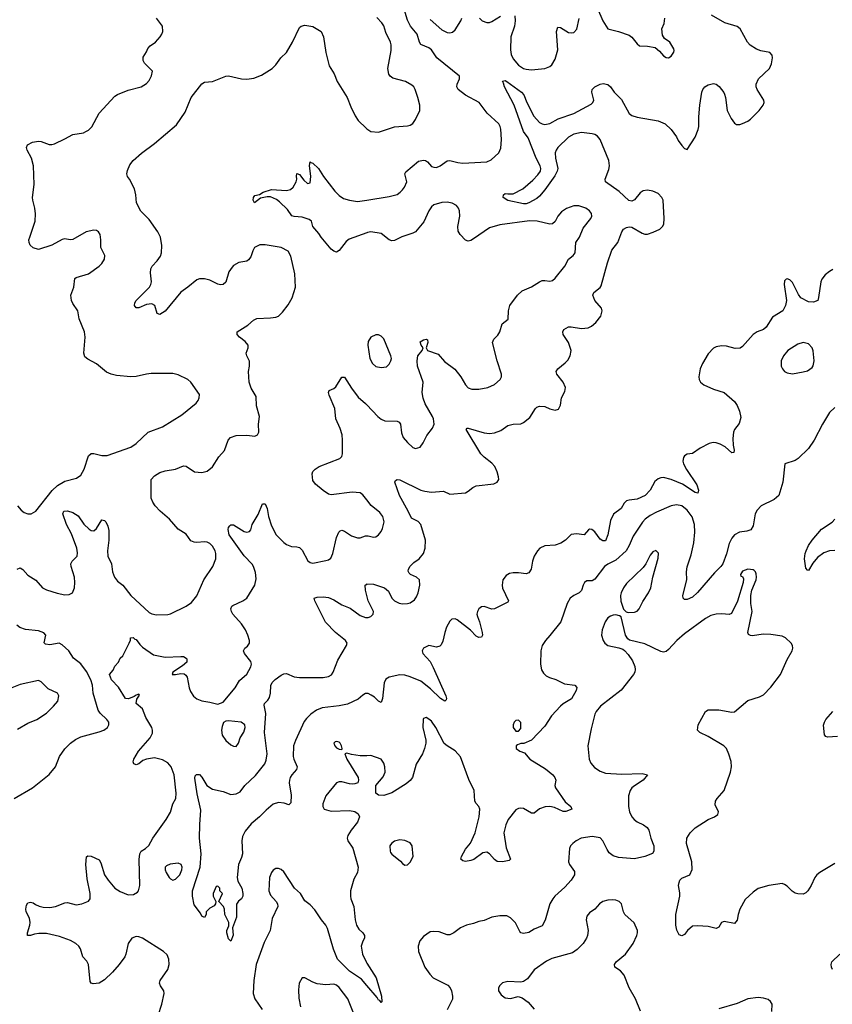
# Model space of a CAD drawing. Header units: inches. Extents: x 1449094 to 1618372, y 389908 to 534307.
# Tile 167 of 256: x 1517367 to 1523532, y 420949 to 428420. Entities that reach past the tile are written whole.
import ezdxf

# ---------------------------------------------------------------- set-up
doc = ezdxf.new("R2010")
doc.units = ezdxf.units.IN
doc.header["$MEASUREMENT"] = 0
doc.layers.add('B5412', color=7, linetype='Continuous')
doc.layers.add('B5422', color=7, linetype='Continuous')

msp = doc.modelspace()

# ---------------------------------------------------------------- linework, layer by layer
at = {"layer": 'B5412', "color": 5}
for points, elevation in [([(1517348.4, 424251.6), (1517370, 424259.3), (1517390, 424247), (1517430, 424204.9), (1517490, 424166), (1517539.5, 424110), (1517570, 424093.6), (1517651.8, 424068.2), (1517710, 424056.5), (1517741.7, 424058.3), (1517766.6, 424070), (1517783.1, 424110), (1517786.2, 424150), (1517782.7, 424190), (1517757.6, 424270), (1517756, 424290), (1517764, 424310), (1517802, 424350), (1517806.1, 424373.9), (1517800.7, 424410), (1517759.7, 424519.7), (1517722.3, 424590), (1517695.6, 424670), (1517701.2, 424690), (1517730, 424693.4), (1517770, 424679.5), (1517810, 424654), (1517852.7, 424592.8), (1517892.9, 424552.9), (1517910, 424543.1), (1517930, 424542), (1517950, 424559.5), (1517990, 424624), (1518010, 424620.5), (1518020.5, 424610), (1518036.7, 424576.7), (1518042.7, 424542.8), (1518042.8, 424470), (1518033.4, 424390), (1518036.5, 424350), (1518062.6, 424290), (1518072, 424230), (1518085.3, 424190), (1518110, 424159.3), (1518150.4, 424130), (1518210, 424050.4), (1518350, 423920.5), (1518370.3, 423910.3), (1518404.9, 423904.9), (1518490, 423907.4), (1518510, 423911.8), (1518630, 423970.3), (1518670, 423997.4), (1518710, 424048.5), (1518765, 424170), (1518833.3, 424270), (1518854, 424330), (1518855.1, 424370), (1518850.8, 424390), (1518830, 424425.1), (1518810, 424444.4), (1518790, 424455.6), (1518770, 424458.2), (1518710, 424452.6), (1518690, 424454.7), (1518664.8, 424464.7), (1518630, 424516), (1518570, 424554.5), (1518503.5, 424630), (1518431.8, 424690), (1518395.1, 424730), (1518377.6, 424757.6), (1518364.5, 424790), (1518365.1, 424930), (1518390, 424958.4), (1518430, 424983.7), (1518470, 424997), (1518550, 425008.8), (1518610, 425034.4), (1518630, 425032.7), (1518692, 424990), (1518750, 424983.8), (1518790, 424993.4), (1518830, 425026.8), (1518878, 425102), (1518922, 425150), (1518949.7, 425230.3), (1518966, 425250), (1519010, 425264.4), (1519090, 425268.2), (1519150, 425260.5), (1519172.3, 425270), (1519182, 425290), (1519179.3, 425350), (1519185.2, 425410), (1519162.7, 425490), (1519160.9, 425560.9), (1519122.8, 425622.8), (1519107.8, 425670), (1519102.9, 425750), (1519109.5, 425790), (1519109.3, 425829.3), (1519089.2, 425870), (1519086, 425890), (1519101.2, 425930), (1519099.3, 425950), (1519078, 425978), (1519035.3, 426010), (1519018, 426030), (1519018, 426050), (1519098.6, 426101.4), (1519140.2, 426139.8), (1519166.6, 426153.4), (1519270, 426157.1), (1519310, 426163), (1519330, 426170.6), (1519360.8, 426199.2), (1519404.9, 426255.1), (1519434.3, 426310), (1519458.9, 426390), (1519454, 426490), (1519424.9, 426624.9), (1519404.2, 426664.2), (1519350.9, 426690.9), (1519230, 426711.5), (1519190, 426711.6), (1519149, 426691), (1519134.9, 426665.1), (1519120.5, 426619.5), (1519103.6, 426596.4), (1519090, 426587.3), (1519030, 426576.2), (1518990, 426554.5), (1518977.7, 426542.3), (1518954.4, 426505.6), (1518930, 426429), (1518910.4, 426409.6), (1518890, 426407.8), (1518870, 426413.3), (1518810, 426442), (1518770, 426454.3), (1518730, 426453), (1518710, 426444.7), (1518643.8, 426390), (1518590, 426352.6), (1518470, 426207.3), (1518430, 426182.7), (1518409.4, 426189.4), (1518391.9, 426251.9), (1518370, 426263.7), (1518330, 426258.7), (1518270, 426233.2), (1518250, 426234), (1518237.2, 426250), (1518239.3, 426270), (1518249.4, 426290), (1518352, 426390), (1518362, 426410), (1518367, 426430), (1518358.9, 426498.9), (1518362, 426530), (1518372.7, 426550), (1518409.7, 426590.3), (1518434.3, 426625.7), (1518442.9, 426650), (1518445.4, 426705.4), (1518434.5, 426770), (1518414.5, 426810), (1518350, 426903.7), (1518287.2, 426967.2), (1518252.3, 427030), (1518247.8, 427090), (1518236.9, 427136.9), (1518201.2, 427210), (1518185.2, 427230), (1518179.5, 427250), (1518184.2, 427275.8), (1518202, 427318), (1518228.1, 427351.9), (1518290, 427406.8), (1518390, 427481), (1518557.2, 427622.8), (1518621.7, 427718.3), (1518668.2, 427830), (1518750, 427933.1), (1518770, 427946.4), (1518829.5, 427950.5), (1518930, 427990.5), (1518950, 427992.7), (1519050, 427970.6), (1519090, 427967.7), (1519143.2, 427976.8), (1519200.2, 427999.8), (1519282, 428050), (1519310, 428076), (1519349.3, 428130), (1519390, 428170.8), (1519437, 428250), (1519490, 428361), (1519502, 428370), (1519530, 428378), (1519590, 428367.7), (1519653, 428330), (1519672.7, 428290), (1519690.5, 428169.5), (1519715.5, 428070), (1519752.4, 428010), (1519774.9, 427950), (1519850.2, 427830.2), (1519878.2, 427758.2), (1519911.8, 427690), (1519935.3, 427655.3), (1519995.2, 427595.3), (1520000, 427592.2)], 660), ([(1517350, 424731), (1517378, 424698), (1517401.4, 424681.4), (1517430, 424670.4), (1517455.3, 424670), (1517490, 424690.5), (1517613.3, 424846.7), (1517655.1, 424884.9), (1517710, 424918.9), (1517798.2, 424941.8), (1517830, 424964.4), (1517855.6, 425010), (1517889.8, 425110.2), (1517910, 425128), (1517930, 425128.2), (1517990, 425112.7), (1518030, 425112.4), (1518210, 425177), (1518250, 425204.9), (1518340.7, 425290), (1518449.8, 425330.2), (1518598.2, 425421.8), (1518706.6, 425510), (1518722, 425530), (1518729.4, 425550), (1518730, 425575.3), (1518664.5, 425670), (1518642.7, 425690), (1518570, 425724.7), (1518530, 425735.1), (1518365.5, 425734.5), (1518330, 425731.1), (1518250, 425712), (1518210, 425708.8), (1518101.1, 425721.1), (1518062, 425730), (1518025.8, 425745.8), (1517950, 425809.3), (1517883.5, 425843.5), (1517861.7, 425861.7), (1517853.6, 425890), (1517863.6, 426010), (1517857.6, 426050), (1517818.7, 426150), (1517808.4, 426210), (1517770, 426266.3), (1517759.8, 426290), (1517755.8, 426330), (1517777.4, 426390), (1517785.4, 426454.6), (1517796.2, 426463.8), (1517890, 426490.4), (1517969.2, 426550), (1517989.5, 426570.5), (1518010, 426602), (1518012.7, 426630), (1517983.7, 426690), (1517983.7, 426750), (1517978, 426790), (1517964, 426810), (1517950, 426819.3), (1517930, 426822.7), (1517872, 426810), (1517770, 426752.3), (1517749.3, 426749.3), (1517710, 426758), (1517690, 426752), (1517610, 426709.6), (1517510, 426676), (1517468.5, 426688.5), (1517447.5, 426707.5), (1517438.7, 426730), (1517437.6, 426750), (1517442.9, 426770), (1517483.5, 426890), (1517486.9, 426946.9), (1517483, 426990), (1517465.7, 427050), (1517464.4, 427070), (1517476.8, 427170), (1517472.4, 427310), (1517455.8, 427370), (1517423.6, 427430), (1517419.5, 427450), (1517426, 427470), (1517464, 427490), (1517510, 427496.9), (1517530, 427494.6), (1517590, 427473.7), (1517610, 427472.4), (1517630, 427477.6), (1517710, 427515.3), (1517770, 427548.7), (1517850, 427561.7), (1517870, 427570.3), (1517890, 427582), (1517914.3, 427605.7), (1517970, 427710.3), (1518090, 427839.5), (1518110, 427852.4), (1518190, 427885.7), (1518288.7, 427910), (1518330, 427934.8), (1518350, 427958), (1518366.3, 427993.7), (1518375.8, 428030), (1518315, 428090), (1518305, 428110), (1518303.9, 428136.1), (1518330, 428176), (1518340.1, 428199.9), (1518357.6, 428222.4), (1518397, 428250), (1518432.7, 428290), (1518446.6, 428310), (1518452.3, 428330), (1518449.4, 428370), (1518406, 428430)], 680), ([(1520000, 426803.1), (1519865.4, 426754.6), (1519844.3, 426735.7), (1519790, 426668.7), (1519770, 426655.3), (1519750, 426662), (1519730, 426679), (1519654, 426770), (1519636.6, 426796.6), (1519590, 426849.3), (1519579.5, 426890), (1519563.9, 426903.9), (1519510, 426921.4), (1519450, 426925.4), (1519431.2, 426931.2), (1519398.3, 426978.3), (1519338.2, 427038.2), (1519315.3, 427055.3), (1519270, 427074.5), (1519244.9, 427075.1), (1519193.8, 427066.2), (1519149.5, 427029.5), (1519138, 427050), (1519139.5, 427070), (1519150, 427086.8), (1519186, 427094), (1519215.3, 427110), (1519278, 427130), (1519390, 427123.2), (1519421.2, 427130), (1519442.9, 427150), (1519463.7, 427190), (1519469.4, 427210), (1519466.6, 427233.4), (1519470, 427252), (1519490, 427244.7), (1519522.8, 427202.8), (1519550, 427177.3), (1519570, 427181), (1519576.9, 427230), (1519566.3, 427313.7), (1519570, 427342), (1519575.3, 427335.3), (1519590, 427330.8), (1519634, 427290), (1519670.6, 427230), (1519759, 427119), (1519790, 427086), (1519823.6, 427063.6), (1519869.2, 427049.2), (1519930, 427039.1), (1520000, 427050.1)], 640), ([(1520000, 424777.6), (1519970, 424815.1), (1519950, 424829.6), (1519890, 424835.4), (1519730, 424814), (1519710, 424820.7), (1519670, 424847.3), (1519610, 424896), (1519590, 424922), (1519585.4, 424974.6), (1519589.7, 424990.4), (1519609.2, 425010), (1519639, 425030), (1519795.3, 425090), (1519810, 425104.7), (1519815.1, 425124.9), (1519816.9, 425230), (1519812.4, 425270), (1519797.6, 425317.6), (1519766.3, 425390), (1519758.3, 425470), (1519714.7, 425570), (1519709.6, 425590.4), (1519714.5, 425605.5), (1519750, 425621.3), (1519766.3, 425633.7), (1519810, 425707.3), (1519830, 425707.3), (1519883.7, 425623.7), (1519935.8, 425555.8), (1519990, 425506.7), (1520000, 425496.4)], 640), ([(1518417.1, 420862.9), (1518444.5, 420950), (1518463.1, 421030), (1518459.7, 421050), (1518434.7, 421090), (1518427.6, 421110), (1518433, 421130), (1518490, 421214), (1518499.8, 421250), (1518499.1, 421290), (1518485.3, 421325.3), (1518458.4, 421350), (1518299.5, 421450), (1518270, 421461.1), (1518250, 421462), (1518217.3, 421450), (1518190.7, 421410), (1518173, 421330), (1518163.8, 421310), (1518121.6, 421250), (1518070, 421191.8), (1518010, 421135.1), (1517970, 421109.3), (1517925.2, 421105.2), (1517910, 421108.7), (1517902.7, 421122.7), (1517889, 421250), (1517875.5, 421275.5), (1517845.2, 421310), (1517829.6, 421370), (1517816.2, 421390), (1517791.8, 421410), (1517752.7, 421432.7), (1517670, 421463), (1517570, 421485), (1517513, 421487), (1517479.1, 421480.9), (1517449.6, 421469.6), (1517425.2, 421470), (1517425.1, 421490), (1517445.1, 421550), (1517446.6, 421570), (1517441.1, 421601.1), (1517417, 421650), (1517412.7, 421670), (1517418, 421702), (1517430, 421718), (1517450, 421724.7), (1517470, 421718.8), (1517486.2, 421706.2), (1517514, 421694), (1517545.8, 421685.8), (1517596.3, 421683.7), (1517639, 421690), (1517710, 421719.1), (1517730, 421720.7), (1517796.6, 421703.4), (1517838, 421710), (1517890, 421731.3), (1517901.2, 421750), (1517902, 421790), (1517880.1, 421900.1), (1517869.7, 422010.3), (1517872.9, 422067.1), (1517884.8, 422075.2), (1517910, 422073), (1517970, 422046), (1517983.4, 422023.4), (1518010.3, 421930), (1518037, 421890), (1518090, 421830.4), (1518130, 421804.4), (1518190, 421780.5), (1518230, 421780.7), (1518260.1, 421799.9), (1518269.5, 421810.5), (1518279.3, 421850), (1518272.7, 422047.3), (1518277.2, 422090), (1518289.5, 422110.5), (1518322, 422130), (1518346.8, 422153.2), (1518377, 422210), (1518478.4, 422350), (1518512.3, 422407.8), (1518529.7, 422470), (1518551.1, 422510), (1518554.8, 422550), (1518538.9, 422690), (1518516.5, 422750), (1518490, 422781.5), (1518450, 422804.8), (1518390, 422817.7), (1518330, 422809.8), (1518301.8, 422798.2), (1518270, 422773.2), (1518250, 422767), (1518234, 422774), (1518229, 422789), (1518233.2, 422810), (1518267.3, 422870), (1518358, 422970), (1518374.5, 423005.5), (1518375.6, 423030), (1518369.7, 423050), (1518325, 423125), (1518299.3, 423190), (1518249.8, 423230), (1518255.9, 423264.1), (1518275.1, 423295.1), (1518270, 423301.2), (1518250, 423295.1), (1518236.1, 423283.9), (1518193.2, 423266.8), (1518170, 423269.1), (1518115.8, 423355.8), (1518064.5, 423410), (1518049.1, 423450.9), (1518076.4, 423483.6), (1518090, 423514), (1518116.4, 423543.6), (1518130, 423574), (1518150, 423594), (1518198, 423690), (1518207.3, 423712.7), (1518208, 423730), (1518229, 423731), (1518239.8, 423719.8), (1518250, 423716.3), (1518278, 423678), (1518298.5, 423658.6), (1518381, 423601), (1518470, 423583.2), (1518590, 423589), (1518610, 423586.5), (1518630, 423575), (1518635.6, 423570), (1518634.8, 423545.2), (1518603, 423517), (1518529, 423470), (1518524, 423450), (1518548, 423450), (1518590, 423459.6), (1518615.6, 423455.6), (1518626.6, 423446.6), (1518637.3, 423430), (1518652.2, 423350), (1518662.2, 423322.2), (1518685.9, 423285.9), (1518710, 423266.4), (1518750, 423250.4), (1518810, 423242.4), (1518870, 423224.9), (1518910, 423241.6), (1519000.7, 423350), (1519034.9, 423405.1), (1519090, 423454.9), (1519121.6, 423510), (1519125.1, 423530), (1519119.5, 423550), (1519073.2, 423610), (1519064, 423630), (1519074, 423650), (1519095.1, 423664.9), (1519109.4, 423690), (1519109.6, 423710.4), (1519098.7, 423750), (1519080.3, 423790), (1519050, 423836.3), (1518983.7, 423910), (1518972.7, 423930), (1518969.2, 423950), (1518977.2, 423970), (1518984.2, 423975.8), (1519059, 424010), (1519090, 424030.8), (1519151.6, 424130), (1519161.7, 424178.3), (1519154.7, 424225.3), (1519140.4, 424270), (1519130, 424287.6), (1519070, 424352.4), (1518955.1, 424510), (1518949.7, 424550.3), (1518952.3, 424567.7), (1518960.7, 424579.3), (1518970, 424586.8), (1518990, 424586), (1519070, 424537.4), (1519090, 424532.2), (1519110, 424536.3), (1519119.6, 424550), (1519129.8, 424590.2), (1519175.7, 424664.3), (1519210, 424746), (1519230, 424746), (1519243.8, 424710), (1519255.2, 424650), (1519278, 424578), (1519313.4, 424510), (1519370, 424452.2), (1519390, 424438), (1519430, 424423.1), (1519470, 424421.1), (1519490, 424415.3), (1519510, 424393.4), (1519553.6, 424313.6), (1519570, 424300.1), (1519590, 424295.4), (1519690, 424315.1), (1519710, 424321.6), (1519726.4, 424333.6), (1519742.5, 424370), (1519771.1, 424490), (1519787.7, 424532.3), (1519798.3, 424541.7), (1519810, 424546.4), (1519830, 424539.5), (1519883.8, 424503.8), (1519930, 424488.9), (1519950, 424488.8), (1519990, 424502.4), (1520000, 424503.1)], 640), ([(1520000, 424051.6), (1519989.6, 424090.4), (1519987, 424130), (1520000, 424137.4)], 620), ([(1520000, 423306), (1519990, 423306), (1519970, 423295.1), (1519935.4, 423264.6), (1519853.4, 423226.6), (1519790, 423213.4), (1519661.8, 423198.2), (1519619.7, 423180.3), (1519576.5, 423150), (1519542, 423118), (1519525.1, 423094.9), (1519458.6, 422950), (1519445.2, 422910), (1519441.1, 422830), (1519445.7, 422810), (1519472.6, 422750), (1519467.4, 422730), (1519431.1, 422688.9), (1519418.9, 422670), (1519412.9, 422650), (1519411.8, 422628.2), (1519425.5, 422534.5), (1519423, 422477), (1519410, 422462.7), (1519374, 422474), (1519330, 422480.4), (1519290, 422468.3), (1519237.1, 422422.9), (1519187.2, 422370), (1519122.8, 422317.2), (1519078.2, 422261.8), (1519057.6, 422222.4), (1519052.4, 422190), (1519057.1, 422090), (1519050, 422062), (1519027.3, 422010), (1519017.6, 421910), (1519023.1, 421883.1), (1519051.7, 421830), (1519060.5, 421790), (1519059.1, 421770), (1519050.6, 421750), (1519027.7, 421732.3), (1519012.5, 421707.5), (1519011.2, 421608.8), (1518981, 421530), (1518986.4, 421473.6), (1518970, 421428), (1518950, 421446), (1518937.2, 421490), (1518937.2, 421510), (1518954.6, 421545.4), (1518952.7, 421570), (1518924, 421630), (1518922, 421670), (1518914, 421690), (1518878, 421730), (1518906, 421790), (1518886, 421810), (1518886, 421830), (1518870, 421846), (1518858, 421842), (1518834, 421790), (1518834, 421770), (1518854, 421730), (1518852, 421710), (1518843.6, 421696.4), (1518810, 421678), (1518782, 421650), (1518782, 421630), (1518770, 421608), (1518750, 421618), (1518739.3, 421639.3), (1518690, 421704), (1518677.4, 421770), (1518677.7, 421810), (1518736.1, 421990), (1518744.5, 422090), (1518731.2, 422210), (1518732.9, 422312.9), (1518741.6, 422421.6), (1518713.5, 422546.5), (1518694.6, 422665.4), (1518698, 422682), (1518708.4, 422691.6), (1518730, 422692), (1518750, 422671.3), (1518786.8, 422610), (1518830, 422580.7), (1518910, 422562.4), (1518970, 422540.8), (1519010, 422545.2), (1519038.4, 422561.6), (1519074.7, 422610), (1519155.6, 422684.4), (1519225.7, 422774.3), (1519238, 422802), (1519243.6, 422850), (1519225.3, 423010), (1519234.4, 423154.4), (1519221.6, 423218.4), (1519223.9, 423230), (1519250, 423255.4), (1519263.1, 423276.9), (1519269.9, 423310), (1519272, 423368), (1519281.7, 423390), (1519305.9, 423414.1), (1519350, 423446.8), (1519370, 423456), (1519390, 423457.5), (1519450, 423432.7), (1519490, 423427.8), (1519670, 423428.6), (1519710, 423436.5), (1519731.4, 423448.6), (1519745.8, 423470), (1519780.1, 423559.9), (1519846.2, 423670), (1519850.7, 423690), (1519839.8, 423710), (1519763.1, 423770), (1519688.1, 423848.1), (1519605.6, 424010), (1519602, 424030), (1519622.9, 424037.1), (1519670, 424040.3), (1519710, 424036.5), (1519750, 424017.8), (1519810, 423980.8), (1519873.6, 423953.6), (1519950, 423897.8), (1519990, 423882.8), (1520000, 423882.8)], 620), ([(1517324, 422510), (1517464, 422590), (1517590, 422693.4), (1517638, 422750), (1517669.4, 422830), (1517710, 422886.8), (1517752.7, 422930), (1517790, 422959.1), (1517830, 422979.1), (1517970, 423015.8), (1518005.2, 423030), (1518032.3, 423050), (1518044.5, 423070), (1518043.7, 423090), (1518029.3, 423110), (1517978.3, 423158.3), (1517961.8, 423181.8), (1517924.5, 423310), (1517918.2, 423370), (1517906.9, 423410), (1517873.1, 423473.1), (1517830, 423532.8), (1517774.7, 423574.7), (1517739.4, 423630), (1517690, 423676.2), (1517667.7, 423687.7), (1517596.8, 423676.8), (1517562.4, 423682.4), (1517551.5, 423691.5), (1517566, 423750), (1517550, 423768.3), (1517510, 423782.4), (1517410, 423792.7), (1517367.2, 423807.2), (1517344.6, 423824.6)], 660), ([(1517350, 423035.3), (1517430, 423081.6), (1517497.2, 423110), (1517570, 423158), (1517622.9, 423210), (1517656.2, 423250), (1517665.1, 423290), (1517652.7, 423310), (1517583.1, 423343.1), (1517530, 423396), (1517510, 423406.6), (1517370, 423374.3), (1517270, 423335.6)], 680), ([(1520000, 422835), (1519950, 422834), (1519883.7, 422843.7), (1519850, 422854), (1519834, 422850), (1519847.7, 422810), (1519936, 422670), (1519938, 422650), (1519931.3, 422630), (1519910, 422621.2), (1519890, 422619.5), (1519870, 422620.7), (1519810, 422636.9), (1519790, 422636.3), (1519770, 422629.4), (1519689.1, 422530.9), (1519666, 422470), (1519665.5, 422450), (1519676, 422430), (1519730, 422414.9), (1519870, 422419.3), (1519910, 422410.6), (1519934, 422394), (1519944.9, 422370), (1519930.5, 422330), (1519882, 422270), (1519857.3, 422230), (1519850.7, 422210), (1519856.3, 422190), (1519894.2, 422134.2), (1519934.9, 421990), (1519930.3, 421949.7), (1519902, 421898), (1519877.1, 421810), (1519875.8, 421770), (1519878.7, 421750), (1519901.1, 421690), (1519912, 421590), (1519921.7, 421550), (1519939.9, 421519.9), (1519970.6, 421490), (1519984, 421470), (1519984, 421450), (1519970, 421429), (1519958.4, 421390), (1519967, 421330), (1519994.6, 421270), (1520000, 421261.4)], 640), ([(1520000, 421092.1), (1519959.4, 421139.4), (1519870, 421199.8), (1519778, 421290), (1519746.8, 421366.8), (1519702.9, 421522.9), (1519690.6, 421550), (1519656.8, 421590), (1519605.4, 421665.4), (1519570, 421703), (1519530, 421733.3), (1519498, 421790), (1519450.9, 421830.9), (1519370, 421955.1), (1519350, 421972), (1519330, 421978), (1519310, 421978), (1519290, 421966), (1519276.3, 421950), (1519261.3, 421910), (1519257.6, 421810), (1519270, 421777.3), (1519313.4, 421730), (1519323, 421710), (1519325.5, 421690), (1519281.4, 421598.6), (1519266.7, 421510), (1519222.9, 421417.1), (1519162, 421250), (1519142.3, 421130), (1519137.7, 421030), (1519151.6, 420990), (1519205.3, 420910)], 640), ([(1519897.6, 420890), (1519857.4, 420990), (1519790, 421075.6), (1519770, 421092.8), (1519750, 421101.1), (1519690, 421097.7), (1519624.6, 421104.6), (1519590, 421115.6), (1519530, 421149), (1519510, 421148.7), (1519487.3, 421110), (1519481.6, 421058.4), (1519485.9, 420994.2), (1519498.5, 420930)], 660)]:
    msp.add_lwpolyline(points, dxfattribs=dict(at, elevation=elevation))
at = {"layer": 'B5412', "color": 5, "elevation": 640}
for points in [[(1518950, 423100.5), (1518930, 423097), (1518914.2, 423085.8), (1518903.1, 423056.9), (1518898.9, 423030), (1518904.2, 422990), (1518930, 422950.5), (1518970, 422916.3), (1518990, 422907.3), (1519010, 422906), (1519026, 422930), (1519038.4, 422970), (1519066.2, 423013.8), (1519078, 423050), (1519076, 423070), (1519048, 423090)], [(1519770, 422944), (1519759.6, 422940.4), (1519751.3, 422930), (1519758.8, 422910), (1519770, 422896), (1519790, 422884), (1519810, 422882), (1519814, 422890), (1519809, 422910), (1519797.2, 422930), (1519790, 422937.2)], [(1518570, 422019.6), (1518507.9, 422012.1), (1518480.5, 421999.5), (1518470.8, 421989.2), (1518470.7, 421970), (1518478, 421950), (1518501.6, 421910), (1518510, 421900.5), (1518530, 421890.4), (1518550, 421897.6), (1518581.7, 421930), (1518598, 421970), (1518598.9, 421990), (1518591.8, 422010)]]:
    msp.add_lwpolyline(points, close=True, dxfattribs=at)
at = {"layer": 'B5422', "color": 5}
for points, elevation in [([(1520000, 427050.1), (1520170, 427076.8), (1520230, 427092.9), (1520254, 427110), (1520270, 427128.7), (1520286.9, 427150), (1520303, 427190), (1520289.7, 427250), (1520295.8, 427264.2), (1520393.5, 427346.5), (1520430, 427354.9), (1520446, 427350), (1520460.2, 427340.3), (1520490, 427306.7), (1520510, 427299.5), (1520530, 427298.7), (1520558, 427310), (1520610, 427347.4), (1520630, 427351.7), (1520690, 427335), (1520729.8, 427330.2), (1520910, 427342.3), (1520942.7, 427357.3), (1521002.9, 427410), (1521016.2, 427443.8), (1521022.6, 427510), (1521016.3, 427590), (1521012.8, 427610), (1521002, 427630), (1520913.7, 427710), (1520851.8, 427791.8), (1520750, 427846.9), (1520693.6, 427890), (1520683, 427910), (1520686.6, 427930), (1520704.2, 427970), (1520702.9, 427990), (1520531.1, 428130), (1520490, 428191.1), (1520470, 428206.9), (1520410, 428232), (1520399.7, 428250), (1520381.7, 428310), (1520331.2, 428370), (1520310, 428417.2), (1520269.7, 428550.3)], 640), ([(1520000, 424137.4), (1520001.7, 424138.3), (1520050, 424136), (1520134.8, 424110), (1520163.7, 424083.7), (1520190.4, 424030), (1520210.6, 424010), (1520247, 423993), (1520271.4, 423988.6), (1520310, 423990.4), (1520330, 423995.5), (1520361.5, 424018.6), (1520378.4, 424041.6), (1520390.9, 424070), (1520401.7, 424130), (1520399.6, 424170), (1520378, 424190), (1520331, 424211), (1520320.4, 424220.4), (1520314.2, 424234.2), (1520317.4, 424250), (1520330, 424272), (1520358.3, 424301.7), (1520398, 424330), (1520429.7, 424370), (1520443.5, 424410), (1520446, 424470), (1520408.9, 424590), (1520390, 424611.5), (1520338.6, 424638.6), (1520314.9, 424690), (1520247.7, 424810), (1520213.2, 424910), (1520218, 424922), (1520230, 424930.7), (1520250, 424927.3), (1520410, 424850.4), (1520441.4, 424841.4), (1520490, 424835.3), (1520582, 424842), (1520630, 424818.8), (1520750, 424830.8), (1520770, 424841), (1520804, 424870), (1520830, 424881.6), (1520963.3, 424896.7), (1520989.6, 424910.4), (1521000.7, 424930), (1520999.7, 424950), (1520989.7, 424990), (1520970.8, 425030), (1520950, 425054.5), (1520890, 425099.8), (1520866, 425126), (1520753.2, 425310), (1520760.7, 425319.3), (1520770, 425320.5), (1520890, 425283.7), (1520930, 425280.4), (1520970, 425285.5), (1521017.2, 425302.8), (1521070, 425340.7), (1521110, 425350.7), (1521170, 425354), (1521190, 425362), (1521237.7, 425402.3), (1521281.2, 425470), (1521290, 425478.8), (1521310, 425487.3), (1521350, 425484), (1521390, 425467.3), (1521430, 425458), (1521454.6, 425465.4), (1521470, 425494), (1521477.2, 425550), (1521502.7, 425597.3), (1521506.6, 425630), (1521489.4, 425670), (1521441.2, 425730), (1521436, 425750), (1521449.3, 425770), (1521505.3, 425814.7), (1521524.2, 425835.8), (1521542.9, 425870), (1521549.6, 425910), (1521529.7, 425970), (1521489.7, 426030), (1521487.8, 426050), (1521496.2, 426070), (1521530, 426088.8), (1521550, 426090.3), (1521630, 426076.5), (1521678.3, 426081.7), (1521704.9, 426095.1), (1521737, 426123), (1521775.6, 426170), (1521785.6, 426210), (1521779.6, 426230), (1521730, 426289.6), (1521714.7, 426330), (1521721.6, 426350), (1521770, 426386.7), (1521778.9, 426401.1), (1521825.6, 426574.4), (1521858.7, 426670), (1521905.1, 426730), (1521934.3, 426810), (1521948, 426830), (1521970, 426842.6), (1521990, 426847.2), (1522010, 426844.2), (1522090, 426799.3), (1522110, 426792.4), (1522130, 426792), (1522173.4, 426806.6), (1522222, 426830), (1522243.6, 426850), (1522252.9, 426867.1), (1522256.8, 426910), (1522248.7, 427050), (1522239.3, 427070), (1522210, 427100.4), (1522170, 427119.4), (1522130, 427125.1), (1522098, 427122), (1522073.1, 427106.9), (1522030, 427052.3), (1522010, 427042), (1521988.5, 427048.4), (1521914.8, 427114.8), (1521812.3, 427190), (1521807.3, 427210), (1521836.8, 427283.2), (1521842.5, 427310), (1521836.1, 427350), (1521769.9, 427510), (1521750, 427535.9), (1521730, 427549.3), (1521710, 427553.3), (1521630, 427564.6), (1521570, 427551.3), (1521530, 427529.3), (1521449.3, 427450), (1521435.8, 427430), (1521430.2, 427409.8), (1521432.5, 427370), (1521449.1, 427290.9), (1521445.5, 427270), (1521426, 427234), (1521350.6, 427129.5), (1521310, 427080.3), (1521290, 427063.2), (1521228.2, 427030), (1521210, 427022.9), (1521190, 427022.5), (1521070, 427047.4), (1521034.5, 427070), (1521036, 427090), (1521050, 427102), (1521070, 427098), (1521110, 427099.1), (1521184.4, 427135.6), (1521258.8, 427201.2), (1521297.6, 427242.4), (1521317.1, 427270), (1521321.1, 427290), (1521315.9, 427310), (1521283.9, 427370), (1521223.3, 427523.3), (1521190, 427571.5), (1521119.2, 427770), (1521045.4, 427910), (1521038.3, 427938.3), (1521030, 427952), (1521050, 427957.1), (1521062.8, 427950), (1521174.4, 427870), (1521191.7, 427850), (1521215.2, 427790), (1521267.7, 427687.7), (1521310, 427640.7), (1521330, 427629.3), (1521350, 427624.3), (1521390, 427632.7), (1521451.9, 427668.1), (1521570, 427708.1), (1521701.1, 427778.9), (1521716.2, 427790), (1521722.4, 427810), (1521708.2, 427870), (1521709.8, 427890.2), (1521729.6, 427910), (1521770, 427929.2), (1521794.6, 427934.6), (1521828.9, 427928.9), (1521849.1, 427909.1), (1521876, 427870), (1521932.9, 427812.9), (1521990, 427707), (1522012, 427692), (1522050, 427679.7), (1522210, 427652), (1522262.8, 427630), (1522310, 427586.8), (1522350.8, 427530), (1522363, 427503), (1522390, 427464.7), (1522410, 427442), (1522430, 427434), (1522491.5, 427528.5), (1522514.1, 427585.8), (1522518.7, 427610), (1522518.3, 427681.7), (1522525.4, 427770), (1522543, 427870), (1522549.8, 427890.3), (1522564.5, 427910), (1522590, 427926), (1522630, 427934.4), (1522650.4, 427930.4), (1522672.5, 427912.5), (1522708.2, 427868.2), (1522714.2, 427854.2), (1522721.6, 427830), (1522734.4, 427730), (1522764.9, 427670), (1522790, 427634.8), (1522805.1, 427625.1), (1522830, 427625.5), (1522850, 427632.7), (1522890, 427650.3), (1522910, 427666), (1522976.9, 427730), (1523007.6, 427770), (1523013.6, 427790), (1523011.8, 427810), (1522961.6, 427890), (1522953.6, 427910), (1522953.6, 427930), (1522971.8, 427970), (1523054.5, 428050), (1523070, 428084.7), (1523078.7, 428130), (1523075.1, 428150), (1523057, 428170), (1522990, 428184.4), (1522956.4, 428196.4), (1522907.3, 428227.3), (1522889.1, 428249.1), (1522832.3, 428350), (1522810, 428369), (1522716.9, 428396.9), (1522614.7, 428454.7)], 620), ([(1521750, 428504), (1521790, 428410.8), (1521830, 428350.8), (1521910, 428330.6), (1521990, 428301.6), (1522010, 428286), (1522050, 428235.5), (1522070, 428221.3), (1522130, 428218), (1522187.9, 428207.9), (1522219.9, 428179.9), (1522250, 428144.7), (1522270, 428132), (1522290, 428131.3), (1522310, 428142), (1522330, 428174), (1522333.2, 428186.8), (1522330, 428198), (1522299, 428250), (1522258, 428278), (1522243.1, 428303.1), (1522239, 428350), (1522256, 428390), (1522262, 428430)], 640), ([(1520000, 427592.2), (1520031.8, 427571.8), (1520090, 427567.4), (1520210, 427607), (1520310, 427613), (1520330, 427618), (1520350, 427630.8), (1520370, 427661), (1520401.6, 427730), (1520403, 427770), (1520388.2, 427830), (1520366.6, 427890), (1520356.3, 427910), (1520343, 427923), (1520292.7, 427950), (1520196.8, 427976.8), (1520177.6, 427990), (1520166.8, 428006.8), (1520160.3, 428050), (1520185.2, 428185.2), (1520184.5, 428230), (1520179.3, 428250), (1520143.5, 428323.5), (1520130, 428371.8), (1520114.6, 428394.6), (1520075.2, 428435.2)], 660), ([(1520481.3, 428421.3), (1520570, 428342.8), (1520610, 428321.5), (1520630, 428318.9), (1520650, 428324.9), (1520670, 428343), (1520714, 428410), (1520721.7, 428430)], 640), ([(1520856.3, 428430), (1520876, 428410), (1520910, 428397.1), (1520930, 428398), (1520950, 428406), (1521013.6, 428446.4)], 640), ([(1521123.8, 428450), (1521127, 428410), (1521119.5, 428370), (1521093.6, 428290), (1521091.1, 428191.1), (1521096.1, 428156.1), (1521110, 428123.1), (1521150, 428074.3), (1521188.4, 428050), (1521210, 428043.5), (1521250, 428040.2), (1521349.8, 428050.3), (1521390, 428065.3), (1521403, 428077), (1521430, 428119.1), (1521449.8, 428190), (1521440.5, 428330), (1521450, 428362.8), (1521470, 428360.5), (1521530, 428323.1), (1521550, 428319.5), (1521570, 428322.4), (1521592.5, 428347.5), (1521610.9, 428429.1)], 640), ([(1520000, 425496.4), (1520083.7, 425410), (1520110, 425388.8), (1520136.3, 425376.3), (1520230, 425374.4), (1520246.2, 425366.2), (1520255.5, 425350), (1520263.7, 425283.7), (1520277.3, 425250), (1520310, 425210.8), (1520350, 425174), (1520370, 425165.5), (1520404.8, 425175.2), (1520428.7, 425208.7), (1520455.6, 425264.4), (1520499.7, 425320.3), (1520511.2, 425350), (1520505.7, 425390), (1520497.6, 425410), (1520444.2, 425504.2), (1520428.3, 425548.3), (1520420.3, 425590), (1520427, 425670), (1520385.4, 425790), (1520383.2, 425830), (1520388.5, 425870), (1520420.3, 425910), (1520426.6, 425930), (1520412.3, 425950), (1520405.7, 425974.3), (1520430, 425991.5), (1520450, 425996.5), (1520460.5, 425990), (1520463.6, 425970), (1520450.2, 425930), (1520461.3, 425910), (1520542.7, 425882.7), (1520590, 425825.3), (1520668.6, 425768.6), (1520713.1, 425710), (1520747.8, 425647.8), (1520770, 425626.4), (1520796.7, 425616.7), (1520850, 425616.9), (1520919, 425630), (1520970, 425650.4), (1521013, 425690), (1521021.3, 425710), (1521022.6, 425730), (1520989.7, 425830), (1520954.5, 425970), (1520964.4, 425995.6), (1520994.5, 426025.5), (1521009.5, 426050), (1521028, 426112), (1521073.2, 426146.8), (1521074, 426210), (1521085.6, 426250), (1521144.7, 426330), (1521178.2, 426361.8), (1521250, 426392.9), (1521310, 426431.7), (1521330, 426439.5), (1521350, 426441.1), (1521390, 426434.9), (1521410, 426440.5), (1521430, 426458), (1521502.4, 426550), (1521530, 426602), (1521565.2, 426630), (1521580.9, 426650), (1521587, 426730), (1521614, 426770), (1521641.8, 426838.2), (1521699.5, 426910), (1521707, 426930), (1521704.5, 426950), (1521689.7, 426969.7), (1521660.9, 426990), (1521610, 427006.9), (1521570, 427006.6), (1521514.2, 426985.8), (1521478, 426962), (1521450.3, 426930), (1521430, 426889.4), (1521410, 426871.8), (1521390, 426868), (1521291.8, 426891.8), (1521234.4, 426894.4), (1521010, 426864.2), (1520930, 426839.7), (1520810, 426755.8), (1520790, 426743.5), (1520770, 426738.7), (1520750, 426747.3), (1520709.6, 426790), (1520694.3, 426814.3), (1520691.2, 426850), (1520706.3, 426930), (1520704.2, 426970), (1520696.9, 426990), (1520681.6, 427010), (1520648, 427028), (1520610, 427034.5), (1520570, 427032.7), (1520510, 427013.7), (1520490, 426998.7), (1520471.3, 426970), (1520433.7, 426886.3), (1520370.4, 426810), (1520350, 426798.7), (1520266.8, 426773.2), (1520210, 426744.5), (1520190, 426740.9), (1520170, 426749.3), (1520110, 426796.9), (1520030, 426809.6), (1520004.8, 426804.8), (1520000, 426803.1)], 640), ([(1523536, 426524), (1523510, 426509.6), (1523477.4, 426482.6), (1523453, 426450), (1523443.8, 426430), (1523428.1, 426311.9), (1523420.7, 426290), (1523390, 426275.1), (1523350, 426279.7), (1523293.6, 426310), (1523274.3, 426334.3), (1523230, 426425.2), (1523210, 426445.2), (1523190, 426453.2), (1523182, 426450), (1523170, 426438), (1523165.5, 426410), (1523183.1, 426290), (1523175.8, 426250), (1523155.5, 426210), (1523076.9, 426163.1), (1523030, 426085.4), (1523010, 426069.8), (1522960.7, 426050), (1522930.2, 426029.8), (1522850, 425939.3), (1522833.7, 425926.3), (1522795.2, 425924.8), (1522730, 425941.6), (1522690, 425946), (1522650, 425938), (1522630, 425926), (1522590, 425885.1), (1522547, 425810), (1522530.3, 425770), (1522519.5, 425710), (1522520.4, 425690), (1522530.5, 425670), (1522558, 425650), (1522630, 425615.6), (1522710, 425590.4), (1522790, 425523.7), (1522810, 425492.2), (1522828.2, 425450), (1522837.6, 425402.4), (1522824.9, 425355), (1522789.2, 425310.8), (1522780.9, 425290), (1522777.3, 425242.7), (1522779.6, 425190), (1522786.8, 425153.2), (1522783.6, 425136.4), (1522770, 425133.2), (1522718.3, 425178.3), (1522680, 425200), (1522650, 425209.9), (1522628.7, 425211.3), (1522597.2, 425202.8), (1522530, 425168.9), (1522470, 425127.6), (1522430, 425123.5), (1522410.1, 425109.9), (1522402.7, 425097.3), (1522397.3, 425070), (1522401.7, 425050), (1522425.6, 425005.6), (1522503.5, 424890), (1522517.3, 424850), (1522512.4, 424827.6), (1522490, 424832.4), (1522394.5, 424894.5), (1522310, 424931.3), (1522250, 424945.6), (1522230, 424943.9), (1522210, 424936), (1522185.6, 424914.4), (1522149.1, 424850), (1522111.6, 424810), (1522050, 424780.3), (1521990, 424774.7), (1521971.5, 424768.5), (1521952.4, 424750), (1521930.2, 424709.8), (1521872.8, 424667.2), (1521850, 424619.3), (1521829.3, 424510.7), (1521810, 424466.3), (1521790, 424464.7), (1521770, 424478.7), (1521730, 424534), (1521708.1, 424551.9), (1521690, 424554.5), (1521681, 424550), (1521648.3, 424511.7), (1521590, 424519.3), (1521550, 424512.7), (1521508.8, 424470), (1521472.5, 424447.5), (1521430, 424433.6), (1521350, 424428.5), (1521312.7, 424410), (1521294.4, 424390), (1521270.3, 424350), (1521257.4, 424310), (1521247.2, 424250), (1521230, 424221.6), (1521210, 424215.8), (1521150, 424223.1), (1521110, 424222.4), (1521082.6, 424217.4), (1521056.4, 424203.6), (1521033, 424170), (1521026.7, 424130), (1521030, 424106.8), (1521075.5, 424010), (1521070, 423999), (1520970, 423949.5), (1520950, 423947), (1520890, 423967.3), (1520870, 423964.5), (1520850, 423949.3), (1520840.3, 423930), (1520834.9, 423910), (1520838.9, 423890), (1520855.3, 423850), (1520875.5, 423770), (1520877.3, 423750), (1520870, 423735.3), (1520850, 423732.7), (1520830, 423742.9), (1520786.5, 423786.5), (1520686.3, 423866.3), (1520670, 423874.2), (1520646.5, 423870), (1520630, 423855.3), (1520605.9, 423810), (1520591.3, 423770), (1520575.8, 423704.2), (1520563.6, 423676.4), (1520554.1, 423665.9), (1520530, 423658.4), (1520470, 423671.1), (1520430.7, 423650), (1520419.1, 423630), (1520425.5, 423610), (1520480.5, 423550), (1520504.4, 423504.4), (1520600.3, 423290), (1520606, 423270), (1520602, 423258), (1520591.3, 423250), (1520559.7, 423270), (1520483.4, 423343.4), (1520410, 423401.6), (1520330, 423434.6), (1520290, 423445.5), (1520250, 423449.8), (1520168.8, 423431.2), (1520144.2, 423415.8), (1520132, 423388), (1520120.5, 423270), (1520110, 423239), (1520090, 423249.4), (1520058.5, 423278.5), (1520034, 423294), (1520010, 423306), (1520000, 423306)], 620), ([(1523550, 425477.2), (1523510, 425438), (1523456.9, 425350), (1523394, 425230), (1523350, 425166), (1523273, 425090), (1523250, 425074.5), (1523171, 425049), (1523157.4, 424910), (1523126, 424810), (1523090, 424778), (1522993, 424730), (1522962.2, 424697.8), (1522947, 424670), (1522930, 424579), (1522912.3, 424547.7), (1522882.5, 424537.5), (1522827.7, 424532.2), (1522790, 424511.8), (1522770, 424485.1), (1522750, 424444.5), (1522730, 424366), (1522701.3, 424290), (1522686.5, 424270), (1522637, 424223), (1522510, 424073.3), (1522470, 424036.9), (1522430, 424019.5), (1522410, 424021.2), (1522401.2, 424030), (1522398, 424050), (1522427.1, 424170), (1522425.7, 424230), (1522430.9, 424269.1), (1522461.2, 424358.8), (1522481.8, 424450), (1522489.8, 424530), (1522485.7, 424590), (1522467.7, 424647.7), (1522430, 424698.9), (1522390, 424729.7), (1522350, 424737.6), (1522310, 424730.9), (1522197.5, 424682.5), (1522150, 424658), (1522111.3, 424630), (1522091.8, 424608.2), (1522020, 424500), (1521991.8, 424430), (1521967.3, 424390), (1521890, 424319.3), (1521830, 424288.7), (1521803.6, 424270), (1521730, 424174.7), (1521710, 424163), (1521670, 424161.6), (1521650.7, 424150), (1521640.4, 424130), (1521630, 424089.4), (1521610.2, 424069.7), (1521570, 424051.5), (1521542.4, 424030), (1521519.5, 423990), (1521471.7, 423850), (1521390, 423747.3), (1521354.9, 423710), (1521330.4, 423670), (1521321.3, 423630), (1521317.6, 423530), (1521326.1, 423486.1), (1521341.1, 423461.1), (1521361.1, 423441.1), (1521387.2, 423427.2), (1521434.1, 423414.1), (1521499.6, 423379.6), (1521578, 423370), (1521593.5, 423353.5), (1521588.2, 423330), (1521552.4, 423267.6), (1521490.2, 423229.8), (1521470, 423211.8), (1521402, 423138), (1521350, 423059.3), (1521250, 422954), (1521191.6, 422928.4), (1521170, 422928), (1521143.6, 422916.4), (1521134, 422910), (1521134, 422890), (1521162, 422870), (1521196, 422856), (1521238, 422810), (1521354.7, 422734.7), (1521410.7, 422690), (1521427.3, 422670), (1521434.8, 422650), (1521426, 422610), (1521430.8, 422590), (1521505.5, 422485.5), (1521546.8, 422450), (1521556, 422430), (1521510, 422411.8), (1521490, 422411.6), (1521423, 422443), (1521390, 422448.7), (1521352.4, 422447.6), (1521310, 422431.3), (1521270, 422398.7), (1521250, 422398.7), (1521190, 422434.7), (1521170, 422438), (1521150, 422435.1), (1521130, 422425.1), (1521073.1, 422350), (1521055.6, 422310), (1521039.6, 422250), (1521056.7, 422136.7), (1521090.6, 422050), (1521079.3, 422040.7), (1521030, 422029.5), (1520990, 422032.7), (1520970, 422046.6), (1520930, 422089.4), (1520910, 422102), (1520881.7, 422098.3), (1520811.4, 422048.6), (1520790, 422039.6), (1520750, 422032.3), (1520730, 422038), (1520713.2, 422050), (1520718, 422070), (1520750, 422126), (1520788, 422172), (1520823.1, 422250), (1520852.9, 422370), (1520857.7, 422430), (1520849.7, 422450), (1520830, 422471.6), (1520820.3, 422490), (1520815.3, 422570), (1520774.5, 422654.5), (1520710, 422827.3), (1520670, 422872.2), (1520609.3, 422910), (1520588.2, 422928.2), (1520524.2, 423050), (1520490, 423096), (1520470, 423113.2), (1520450, 423124), (1520430, 423118), (1520427.9, 423112.1), (1520426.4, 423050), (1520447.3, 422952.7), (1520448, 422930), (1520438.4, 422890), (1520422, 422850), (1520376, 422770), (1520346, 422670), (1520330, 422646.6), (1520299.2, 422620.8), (1520190, 422552.7), (1520130, 422534), (1520090, 422535.3), (1520068.7, 422550), (1520068.7, 422610), (1520124.2, 422675.8), (1520138.4, 422710), (1520138, 422750), (1520130, 422778), (1520109.5, 422809.5), (1520030, 422835.6), (1520000, 422835)], 640), ([(1520000, 424503.1), (1520010, 424503.8), (1520050, 424493.4), (1520070, 424496.3), (1520090, 424510.7), (1520110, 424537.3), (1520119.8, 424560.2), (1520132.1, 424610), (1520122.6, 424650), (1520099.4, 424679.4), (1520034.5, 424734.5), (1520000, 424777.6)], 640), ([(1523550, 424392.7), (1523510, 424389.8), (1523466.1, 424373.9), (1523420.1, 424339.9), (1523384.1, 424295.9), (1523350, 424241.2), (1523342.7, 424242.7), (1523330, 424258), (1523319.7, 424330), (1523325.1, 424370), (1523332.4, 424390), (1523351.1, 424430), (1523379.1, 424470), (1523450, 424554.4), (1523530, 424608.2), (1523551.5, 424630)], 640), ([(1523550, 422016.9), (1523438, 421950), (1523414.4, 421930), (1523399.5, 421910), (1523370.5, 421850), (1523345.5, 421810), (1523330, 421794.5), (1523310, 421783.6), (1523270, 421786), (1523250, 421793.3), (1523226.8, 421806.8), (1523190, 421844.5), (1523170, 421858), (1523150, 421864.5), (1523049.4, 421849.4), (1522970, 421827.6), (1522930, 421800.5), (1522870, 421743.7), (1522830.4, 421670), (1522817.1, 421630), (1522810, 421588), (1522790, 421562), (1522710, 421577.2), (1522690.7, 421569.3), (1522670, 421535.3), (1522650, 421525.2), (1522590, 421539.3), (1522510, 421545.1), (1522470, 421540.7), (1522434, 421510), (1522410, 421479), (1522390, 421469), (1522370, 421475.3), (1522351.8, 421511.8), (1522345.6, 421550), (1522345.1, 421630), (1522375.1, 421770), (1522375.5, 421795.5), (1522366, 421850), (1522370, 421874), (1522375.3, 421890), (1522390, 421904.7), (1522450, 421932), (1522469.1, 421970.9), (1522466, 422030), (1522426, 422170), (1522429.2, 422210), (1522453.2, 422250), (1522492.1, 422287.9), (1522590, 422350.8), (1522638, 422370), (1522662, 422390), (1522668, 422410), (1522643.1, 422463.1), (1522645.2, 422490), (1522657.2, 422510), (1522710, 422570.8), (1522759.7, 422710), (1522766.9, 422750), (1522763.1, 422790), (1522747.6, 422847.6), (1522728.2, 422890), (1522707.8, 422910), (1522590, 422981.1), (1522527, 423010), (1522509.6, 423030), (1522513.3, 423070), (1522569, 423170), (1522590, 423184), (1522670, 423182.4), (1522770, 423166.4), (1522790, 423168), (1522890, 423254), (1522978.9, 423281.1), (1523010, 423297.1), (1523065.5, 423354.5), (1523138.9, 423450), (1523190, 423566), (1523226.6, 423630), (1523231.6, 423650), (1523229.3, 423670), (1523219.3, 423690), (1523176.2, 423730), (1523150, 423742), (1523065.5, 423754.5), (1523010, 423756.3), (1522924.5, 423744.5), (1522910, 423746), (1522895.5, 423755.5), (1522889.6, 423770), (1522924.5, 423930), (1522912.3, 423990), (1522914, 424050), (1522922, 424090), (1522954, 424170), (1522957.4, 424190), (1522955.2, 424215.2), (1522950, 424229), (1522939.1, 424239.1), (1522930, 424246), (1522890.8, 424249.2), (1522850, 424234), (1522834, 424210), (1522838, 424198), (1522850, 424194), (1522856.9, 424176.9), (1522856, 424150), (1522812.4, 424007.6), (1522766.6, 423913.4), (1522750, 423905.4), (1522692.7, 423912.7), (1522650, 423909.8), (1522610, 423897.8), (1522570, 423877.2), (1522410, 423760.4), (1522352.1, 423707.9), (1522290, 423640.5), (1522270, 423625.4), (1522250, 423621.1), (1522230, 423625.4), (1522110, 423684.5), (1521992.7, 423712.7), (1521980.9, 423720.9), (1521962.7, 423750), (1521929, 423889), (1521917.2, 423897.2), (1521890, 423903.7), (1521870, 423901.6), (1521850, 423894.7), (1521830, 423880.7), (1521808.5, 423850), (1521785.5, 423790), (1521780.5, 423750), (1521793, 423710), (1521805.5, 423690), (1521830, 423670.5), (1521913.4, 423653.4), (1521943.5, 423643.5), (1521954.4, 423634.4), (1521983, 423603), (1522014.7, 423554.7), (1522033.1, 423513.1), (1522035.8, 423490), (1522033.7, 423470), (1522024.2, 423450), (1521930, 423331.3), (1521772.2, 423210), (1521740.2, 423170), (1521730.3, 423150), (1521701.3, 423038.7), (1521676.1, 422910), (1521687.6, 422810), (1521699.2, 422779.2), (1521726.8, 422746.8), (1521770, 422716.9), (1521810, 422702.8), (1521935.1, 422695.1), (1522090, 422699.3), (1522130.8, 422690.8), (1522096.3, 422650), (1522030, 422606.3), (1522010.4, 422590), (1521997, 422570), (1521985.3, 422530), (1521986, 422450), (1521993.7, 422410), (1522011.5, 422371.5), (1522028.2, 422350), (1522050, 422334), (1522098.8, 422310), (1522126, 422290), (1522141, 422270), (1522154.8, 422210), (1522178, 422150), (1522178, 422110), (1522166.4, 422093.6), (1522110.6, 422069.4), (1522030, 422051.8), (1521910, 422063.5), (1521870, 422075.1), (1521838.9, 422098.9), (1521822.7, 422122.7), (1521792, 422190), (1521770, 422211.5), (1521710, 422222.6), (1521627.3, 422210), (1521588, 422190), (1521563, 422170), (1521545.5, 422150), (1521537.1, 422130), (1521530.4, 422030), (1521538, 422010), (1521576.7, 421956.7), (1521576.4, 421930), (1521550.4, 421890), (1521502, 421838), (1521427.4, 421770), (1521411, 421749), (1521389.2, 421710), (1521353.8, 421586.2), (1521330, 421544.5), (1521270, 421518.7), (1521230, 421494.3), (1521190, 421485.4), (1521170, 421491.6), (1521161.4, 421501.4), (1521127.9, 421567.9), (1521090, 421606), (1521061.3, 421621.3), (1521010, 421621.1), (1520949.1, 421610.9), (1520890, 421583.5), (1520850, 421576.9), (1520810, 421561.3), (1520756, 421550), (1520710.3, 421529.6), (1520661, 421490), (1520630, 421475.1), (1520610, 421477), (1520550, 421497.7), (1520510, 421502.2), (1520481.6, 421498.4), (1520430, 421464.4), (1520402, 421430), (1520391.1, 421390), (1520393.4, 421350), (1520439.3, 421230), (1520477.7, 421177.7), (1520504.9, 421150), (1520613.9, 421093.9), (1520632.8, 421072.8), (1520641.6, 421050), (1520650.4, 421010), (1520650, 420988.7), (1520610, 420908)], 660), ([(1520000, 423882.8), (1520010, 423882.8), (1520031.3, 423890), (1520048, 423910), (1520050.9, 423930), (1520011.1, 424010), (1520000, 424051.6)], 620), ([(1523570, 422979.7), (1523496, 422976), (1523482, 422982), (1523473.6, 422993.6), (1523465.6, 423065.6), (1523471.6, 423090), (1523482.4, 423110), (1523536.2, 423170)], 640), ([(1522077.8, 420897.8), (1522038, 420990), (1521990, 421073.2), (1521952.4, 421170), (1521923.6, 421203.6), (1521882, 421230), (1521879.6, 421250), (1521891.6, 421270), (1521961.6, 421330), (1522019.7, 421410), (1522049.7, 421470), (1522054.7, 421490), (1522053, 421510), (1522027.3, 421567.3), (1521957, 421630), (1521947.3, 421650), (1521932.3, 421710), (1521914, 421730), (1521890, 421738), (1521860.9, 421740.9), (1521830, 421739.6), (1521791.3, 421730), (1521764.9, 421710), (1521729, 421671), (1521690, 421642), (1521670, 421617.2), (1521663.8, 421590), (1521680.3, 421510), (1521673.7, 421470), (1521666.7, 421450), (1521641.3, 421410), (1521596.3, 421363.7), (1521560.2, 421339.8), (1521404.5, 421295.5), (1521363.4, 421276.6), (1521270.8, 421210), (1521218.8, 421141.2), (1521190, 421121.2), (1521170, 421117.2), (1521070, 421122), (1521030, 421112), (1521007.3, 421090), (1520998.8, 421070), (1520998.8, 421050), (1521019.8, 421019.8), (1521050, 420997.3), (1521090, 420993.4), (1521147.3, 421007.3), (1521178, 420998), (1521224.5, 420964.5), (1521270, 420911)], 680), ([(1523532.5, 421212.5), (1523525.2, 421230), (1523524, 421250), (1523529.2, 421270), (1523589, 421330)], 660), ([(1520000, 421261.4), (1520070.3, 421150), (1520112.4, 421010), (1520113.4, 420966.6), (1520110, 420962), (1520098.6, 420978.6), (1520090, 420981.2), (1520079.5, 420999.5), (1520000, 421092.1)], 640), ([(1523073.8, 420893.8), (1523074.5, 420950), (1523062.7, 420970), (1523045.4, 420985.4), (1523010, 420996.2), (1522970, 421001.6), (1522890.4, 420989.6), (1522810, 420954), (1522670, 420914)], 680)]:
    msp.add_lwpolyline(points, dxfattribs=dict(at, elevation=elevation))
for points, elevation in [([(1520090, 426029.3), (1520070, 426029.2), (1520030.5, 426009.5), (1520010, 425978), (1520008, 425950), (1520023.1, 425850), (1520043, 425810), (1520070, 425788.2), (1520110, 425780.5), (1520150, 425786.8), (1520170, 425806), (1520182.7, 425830), (1520186.6, 425850), (1520182.7, 425870), (1520130, 425997.2), (1520110, 426019.3)], 660), ([(1523310, 425969.6), (1523270, 425958.7), (1523193, 425910), (1523162.4, 425870), (1523144.4, 425830), (1523142.4, 425810), (1523144.4, 425790), (1523153, 425770), (1523170, 425750.6), (1523190, 425740.4), (1523230, 425733.4), (1523310, 425747), (1523343.8, 425756.2), (1523379.3, 425780.7), (1523387.6, 425792.4), (1523394.5, 425830), (1523387.5, 425907.5), (1523378, 425930), (1523350, 425959.5)], 640), ([(1522192.9, 424392.9), (1522170, 424381.2), (1522150, 424357.2), (1522116.3, 424290), (1522096, 424264), (1521970, 424141.6), (1521947, 424110), (1521929.1, 424070.9), (1521924.9, 424050), (1521927.7, 424007.8), (1521947.7, 423947.7), (1521967.1, 423927.1), (1521982, 423922), (1522030, 423923), (1522050, 423930.7), (1522066.6, 423950), (1522094.6, 424005.4), (1522136.9, 424070), (1522154, 424110), (1522169.7, 424190.3), (1522210, 424334), (1522212.1, 424372.1)], 660), ([(1521150, 423104), (1521130, 423102), (1521118, 423090), (1521111.3, 423070), (1521111.3, 423050), (1521130, 423022), (1521150, 423022), (1521170, 423042), (1521170, 423086)], 640), ([(1520250, 422195.6), (1520210, 422186.6), (1520186.8, 422170), (1520174.8, 422150), (1520176.3, 422110), (1520180.9, 422100.9), (1520190, 422087.3), (1520255.2, 422035.2), (1520270, 422018), (1520290, 422004.7), (1520310, 422006.8), (1520330, 422026), (1520352.3, 422070), (1520345.6, 422150), (1520330, 422173.6), (1520290, 422192.8)], 660)]:
    msp.add_lwpolyline(points, close=True, dxfattribs=dict(at, elevation=elevation))

doc.saveas('drawing.dxf')
